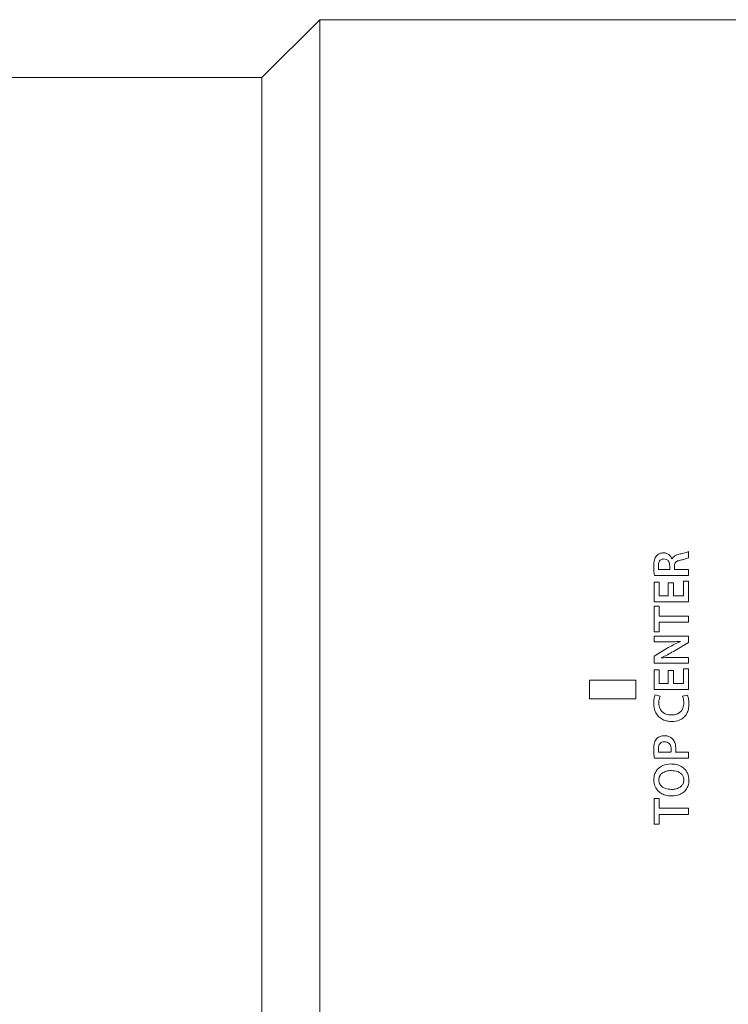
# Model space of a CAD drawing. Header units: millimetres. Extents: x 0 to 1118, y 0 to 864.
# Tile 25 of 78: x 221 to 259, y 433 to 486. Entities that reach past the tile are written whole.
import ezdxf

# ---------------------------------------------------------------- set-up
doc = ezdxf.new("R2010")
doc.units = ezdxf.units.MM

msp = doc.modelspace()

# ---------------------------------------------------------------- linework, layer by layer
at = {"color": 7, "linetype": 'Continuous', "lineweight": 15}
for p, q in [((237.0798, 486.1424), (233.9548, 483.0174)), ((276.9798, 486.1424), (237.0798, 486.1424)), ((237.0798, 450.0174), (237.0798, 486.1424)), ((233.9548, 483.0174), (195.8448, 483.0174)), ((233.9548, 450.0174), (233.9548, 483.0174)), ((233.9548, 417.0174), (233.9548, 450.0174)), ((237.0798, 413.8924), (237.0798, 450.0174))]:
    msp.add_line(p, q, dxfattribs=at)
at = {"color": 9, "linetype": 'Continuous', "lineweight": 0}
for p, q in [((256.9782, 457.1155), (256.9782, 457.4574)), ((255.9664, 456.6966), (255.9667, 456.4992)), ((256.101, 457.0615), (256.093, 457.0615)), ((256.2138, 456.4992), (256.2138, 456.6669)), ((255.1384, 456.172), (256.9782, 456.172)), ((255.9667, 456.4992), (255.3685, 456.4992)), ((256.9782, 456.4992), (256.2138, 456.4992)), ((256.9782, 456.172), (256.9782, 456.4992)), ((255.4025, 455.8144), (255.1261, 455.8144)), ((255.1261, 455.8144), (255.1261, 454.7488)), ((255.4025, 455.076), (255.4025, 455.8144)), ((255.8895, 455.7732), (255.8895, 455.076)), ((256.164, 455.7732), (255.8895, 455.7732)), ((256.164, 455.076), (256.164, 455.7732)), ((256.9782, 455.8556), (256.7018, 455.8556)), ((256.7018, 455.8556), (256.7018, 455.076)), ((256.9782, 454.7488), (256.9782, 455.8556)), ((255.8895, 455.076), (255.4025, 455.076)), ((256.7018, 455.076), (256.164, 455.076)), ((255.1261, 454.7488), (256.9782, 454.7488)), ((255.4025, 454.5157), (255.1261, 454.5157)), ((255.1261, 454.5157), (255.1261, 453.129)), ((255.4025, 453.9832), (255.4025, 454.5157)), ((256.9782, 453.9832), (255.4025, 453.9832)), ((255.4025, 453.129), (255.4025, 453.656)), ((255.4025, 453.656), (256.9782, 453.656)), ((256.9782, 453.656), (256.9782, 453.9832)), ((255.1261, 453.129), (255.4025, 453.129)), ((256.9782, 452.8904), (255.1285, 452.8904)), ((255.1285, 452.8904), (255.1285, 452.5886)), ((255.1285, 452.5886), (255.7741, 452.5886)), ((256.1661, 452.0704), (256.9782, 452.5529)), ((256.5493, 452.618), (256.5493, 452.6124)), ((256.9782, 452.5529), (256.9782, 452.8904)), ((255.9247, 452.2979), (255.1261, 451.8208)), ((255.1261, 451.8208), (255.1261, 451.4449)), ((255.1261, 451.4449), (256.9782, 451.4449)), ((255.5296, 451.7308), (255.5272, 451.7387)), ((256.9782, 451.7467), (256.3159, 451.7467)), ((256.9782, 451.4449), (256.9782, 451.7467)), ((255.4025, 451.0873), (255.1261, 451.0873)), ((255.1261, 451.0873), (255.1261, 450.0217)), ((255.4025, 450.3489), (255.4025, 451.0873)), ((255.8895, 451.0461), (255.8895, 450.3489)), ((256.164, 451.0461), (255.8895, 451.0461)), ((256.164, 450.3489), (256.164, 451.0461)), ((256.9782, 451.1285), (256.7018, 451.1285)), ((256.7018, 451.1285), (256.7018, 450.3489)), ((256.9782, 450.0217), (256.9782, 451.1285)), ((251.6298, 450.5174), (254.1298, 450.5174)), ((251.6298, 449.5174), (251.6298, 450.5174)), ((254.1298, 450.5174), (254.1298, 449.5174)), ((255.8895, 450.3489), (255.4025, 450.3489)), ((256.7018, 450.3489), (256.164, 450.3489)), ((255.1261, 450.0217), (256.9782, 450.0217)), ((254.1298, 449.5174), (251.6298, 449.5174)), ((255.4481, 449.6564), (255.182, 449.7304)), ((256.9222, 449.714), (256.6585, 449.659)), ((256.0263, 446.6384), (255.369, 446.6384)), ((256.9782, 446.6384), (256.2815, 446.6384)), ((256.9782, 446.3112), (256.9782, 446.6384)), ((255.138, 446.3112), (256.9782, 446.3112)), ((255.1027, 445.1505), (255.103, 445.1501)), ((255.3747, 445.1421), (255.3747, 445.1419)), ((255.4025, 444.1466), (255.1261, 444.1466)), ((255.1261, 444.1466), (255.1261, 442.7599)), ((255.4025, 443.6141), (255.4025, 444.1466)), ((256.9782, 443.6141), (255.4025, 443.6141)), ((256.9782, 443.2869), (256.9782, 443.6141)), ((255.4025, 442.7599), (255.4025, 443.2869)), ((255.4025, 443.2869), (256.9782, 443.2869)), ((255.1261, 442.7599), (255.4025, 442.7599))]:
    msp.add_line(p, q, dxfattribs=at)
for points, knots in [([(255.246, 457.2335), (255.2033, 457.1622), (255.131, 457.0415), (255.1051, 456.8442), (255.1022, 456.73), (255.1007, 456.6724)], [0, 0, 0, 0, 0.4169457, 0.7057292, 1, 1, 1, 1]), ([(255.6209, 457.3888), (255.5859, 457.387), (255.493, 457.3822), (255.3548, 457.3381), (255.2795, 457.2657), (255.246, 457.2335)], [0, 0, 0, 0, 0.2509918, 0.6672699, 1, 1, 1, 1]), ([(256.093, 457.0615), (256.0598, 457.1251), (256.0019, 457.2359), (255.8551, 457.3445), (255.7256, 457.3831), (255.6465, 457.3874), (255.6209, 457.3888)], [0, 0, 0, 0, 0.3513879, 0.6127304, 0.874781, 1, 1, 1, 1]), ([(256.4592, 457.3137), (256.4224, 457.3033), (256.3314, 457.2776), (256.208, 457.2134), (256.1307, 457.1269), (256.1072, 457.0752), (256.101, 457.0615)], [0, 0, 0, 0, 0.2508887, 0.6221103, 0.9000292, 1, 1, 1, 1]), ([(256.9782, 457.4574), (256.9361, 457.4412), (256.852, 457.409), (256.6769, 457.3671), (256.5462, 457.3351), (256.4592, 457.3137)], [0, 0, 0, 0, 0.25095157, 0.5010284, 1, 1, 1, 1]), ([(255.1007, 456.6724), (255.1024, 456.589), (255.1049, 456.4637), (255.1195, 456.2967), (255.1321, 456.2136), (255.1384, 456.172)], [0, 0, 0, 0, 0.4986642, 0.7490727, 1, 1, 1, 1]), ([(255.3517, 456.7049), (255.3548, 456.7609), (255.3596, 456.8479), (255.412, 456.9554), (255.4767, 457.0197), (255.5624, 457.0554), (255.622, 457.0594), (255.6546, 457.0615)], [0, 0, 0, 0, 0.3153397, 0.4905334, 0.6673136, 0.8180465, 1, 1, 1, 1]), ([(255.3685, 456.4992), (255.3644, 456.5203), (255.3563, 456.5624), (255.3535, 456.6314), (255.3523, 456.6788), (255.3517, 456.7049)], [0, 0, 0, 0, 0.3110311, 0.6200942, 1, 1, 1, 1]), ([(255.6546, 457.0615), (255.6987, 457.0571), (255.7731, 457.0496), (255.8615, 456.9908), (255.9199, 456.9167), (255.9594, 456.8162), (255.9639, 456.7394), (255.9664, 456.6966)], [0, 0, 0, 0, 0.2398564, 0.4057318, 0.5710073, 0.7606252, 1, 1, 1, 1]), ([(256.2138, 456.6669), (256.2176, 456.7152), (256.2237, 456.7911), (256.2786, 456.881), (256.3783, 456.9558), (256.4725, 456.9781), (256.5394, 456.994)], [0, 0, 0, 0, 0.283132, 0.4440412, 0.6048967, 1, 1, 1, 1]), ([(256.5394, 456.994), (256.6132, 457.0111), (256.7241, 457.0367), (256.8713, 457.0752), (256.9425, 457.1021), (256.9782, 457.1155)], [0, 0, 0, 0, 0.498867, 0.7488908, 1, 1, 1, 1]), ([(255.7741, 452.5886), (255.8387, 452.5888), (255.9681, 452.5893), (256.2268, 452.5954), (256.4203, 452.609), (256.5493, 452.618)], [0, 0, 0, 0, 0.2500607, 0.5001287, 1, 1, 1, 1]), ([(256.5493, 452.6124), (256.4956, 452.5896), (256.3883, 452.5439), (256.1783, 452.4419), (256.0261, 452.3555), (255.9247, 452.2979)], [0, 0, 0, 0, 0.2499975, 0.5000458, 1, 1, 1, 1]), ([(255.5272, 451.7387), (255.5819, 451.7635), (255.6913, 451.813), (255.905, 451.9226), (256.0617, 452.0113), (256.1661, 452.0704)], [0, 0, 0, 0, 0.2500183, 0.5000764, 1, 1, 1, 1]), ([(256.3159, 451.7467), (256.2504, 451.7468), (256.1192, 451.7468), (255.857, 451.7444), (255.6605, 451.7363), (255.5296, 451.7308)], [0, 0, 0, 0, 0.2500394, 0.5000818, 1, 1, 1, 1]), ([(255.182, 449.7304), (255.1678, 449.695), (255.1324, 449.6065), (255.1061, 449.4539), (255.1025, 449.3386), (255.1007, 449.2803)], [0, 0, 0, 0, 0.2478801, 0.6201376, 1, 1, 1, 1]), ([(255.1007, 449.2803), (255.1154, 449.1282), (255.1399, 448.8751), (255.3367, 448.574), (255.5724, 448.392), (255.8322, 448.3085), (256.0001, 448.2982), (256.0752, 448.2935)], [0, 0, 0, 0, 0.29030038, 0.48281113, 0.67586921, 0.8549673, 1, 1, 1, 1]), ([(255.3771, 449.2942), (255.3779, 449.3252), (255.3794, 449.3873), (255.3959, 449.5104), (255.4273, 449.5981), (255.4481, 449.6564)], [0, 0, 0, 0, 0.2505429, 0.5013551, 1, 1, 1, 1]), ([(256.0589, 448.6462), (255.9567, 448.6542), (255.7906, 448.6674), (255.586, 448.7808), (255.4616, 448.928), (255.3878, 449.1058), (255.3806, 449.2314), (255.3771, 449.2942)], [0, 0, 0, 0, 0.2865985, 0.465829, 0.645645, 0.8229365, 1, 1, 1, 1]), ([(256.7272, 449.2915), (256.7194, 449.1973), (256.7064, 449.0408), (256.5921, 448.8499), (256.4453, 448.7296), (256.2609, 448.6578), (256.1281, 448.6502), (256.0589, 448.6462)], [0, 0, 0, 0, 0.2668707, 0.4437429, 0.6207312, 0.8021625, 1, 1, 1, 1]), ([(256.0752, 448.2935), (256.2138, 448.3055), (256.4439, 448.3253), (256.7218, 448.4967), (256.8933, 448.7086), (256.9872, 448.9661), (256.9981, 449.1451), (257.0036, 449.2366)], [0, 0, 0, 0, 0.2758897, 0.4578893, 0.6401019, 0.8158766, 1, 1, 1, 1]), ([(256.6585, 449.659), (256.6699, 449.6296), (256.6927, 449.5708), (256.7193, 449.4478), (256.724, 449.3539), (256.7272, 449.2915)], [0, 0, 0, 0, 0.25116588, 0.50225425, 1, 1, 1, 1]), ([(257.0036, 449.2366), (257.0026, 449.2773), (257.0005, 449.3588), (256.9862, 449.521), (256.9477, 449.6369), (256.9222, 449.714)], [0, 0, 0, 0, 0.251032, 0.5021345, 1, 1, 1, 1]), ([(255.2472, 447.3524), (255.2064, 447.2852), (255.1369, 447.1708), (255.1061, 446.9828), (255.1025, 446.8727), (255.1007, 446.8171)], [0, 0, 0, 0, 0.4131894, 0.7033526, 1, 1, 1, 1]), ([(255.6685, 447.5279), (255.6292, 447.5259), (255.5255, 447.5206), (255.3708, 447.4703), (255.2855, 447.389), (255.2472, 447.3524)], [0, 0, 0, 0, 0.2522046, 0.6640589, 1, 1, 1, 1]), ([(255.3517, 446.8306), (255.356, 446.8918), (255.3628, 446.986), (255.4257, 447.0986), (255.5003, 447.1622), (255.5906, 447.1954), (255.6522, 447.1989), (255.6832, 447.2007)], [0, 0, 0, 0, 0.3230874, 0.4975174, 0.6728535, 0.8350118, 1, 1, 1, 1]), ([(256.1038, 447.3738), (256.0563, 447.4113), (255.9614, 447.4861), (255.8037, 447.5229), (255.7063, 447.5265), (255.6685, 447.5279)], [0, 0, 0, 0, 0.3801621, 0.7599221, 1, 1, 1, 1]), ([(255.6832, 447.2007), (255.7341, 447.1965), (255.8184, 447.1895), (255.9213, 447.1282), (255.9859, 447.0495), (256.0329, 446.9386), (256.038, 446.8526), (256.041, 446.8008)], [0, 0, 0, 0, 0.2484917, 0.4123092, 0.5760414, 0.7450446, 1, 1, 1, 1]), ([(256.292, 446.8008), (256.2904, 446.8524), (256.2871, 446.9558), (256.2497, 447.1361), (256.1865, 447.2815), (256.1181, 447.3578), (256.1038, 447.3738)], [0, 0, 0, 0, 0.2510841, 0.5026092, 0.8956884, 1, 1, 1, 1]), ([(255.1007, 446.8171), (255.1023, 446.7327), (255.1047, 446.6059), (255.1174, 446.4369), (255.1311, 446.3531), (255.138, 446.3112)], [0, 0, 0, 0, 0.4985824, 0.7488791, 1, 1, 1, 1]), ([(255.369, 446.6384), (255.3654, 446.6541), (255.3584, 446.6856), (255.3551, 446.7339), (255.3529, 446.7822), (255.3521, 446.8145), (255.3517, 446.8306)], [0, 0, 0, 0, 0.249719, 0.4994712, 0.7496801, 1, 1, 1, 1]), ([(256.041, 446.8008), (256.0408, 446.7737), (256.0405, 446.733), (256.035, 446.6787), (256.0292, 446.6519), (256.0263, 446.6384)], [0, 0, 0, 0, 0.4968897, 0.7476798, 1, 1, 1, 1]), ([(256.2815, 446.6384), (256.2849, 446.6653), (256.2899, 446.7057), (256.292, 446.76), (256.292, 446.7872), (256.292, 446.8008)], [0, 0, 0, 0, 0.4985765, 0.7491237, 1, 1, 1, 1]), ([(256.0331, 446.003), (255.8809, 445.9881), (255.6356, 445.9641), (255.3471, 445.7784), (255.1821, 445.5635), (255.1141, 445.3411), (255.106, 445.2051), (255.1027, 445.1505)], [0, 0, 0, 0, 0.3184425, 0.5132182, 0.7091449, 0.8831315, 1, 1, 1, 1]), ([(255.3747, 445.1419), (255.384, 445.2132), (255.3997, 445.3334), (255.5115, 445.482), (255.6802, 445.588), (255.8691, 445.6443), (256.0016, 445.6489), (256.0466, 445.6504)], [0, 0, 0, 0, 0.227255, 0.3831704, 0.5776795, 0.8564205, 1, 1, 1, 1]), ([(257.0012, 445.1231), (256.9873, 445.2562), (256.9641, 445.4792), (256.7811, 445.7409), (256.5439, 445.9158), (256.2793, 445.9912), (256.1002, 445.9998), (256.0331, 446.003)], [0, 0, 0, 0, 0.2700655, 0.4524386, 0.6347282, 0.8630905, 1, 1, 1, 1]), ([(256.0466, 445.6504), (256.1661, 445.6411), (256.3458, 445.627), (256.5482, 445.5165), (256.6603, 445.4035), (256.7185, 445.2734), (256.7258, 445.1835), (256.7292, 445.1421)], [0, 0, 0, 0, 0.3721972, 0.5599429, 0.714101, 0.8686127, 1, 1, 1, 1]), ([(255.103, 445.1501), (255.1169, 445.023), (255.1405, 444.8066), (255.3196, 444.5516), (255.5395, 444.3865), (255.7983, 444.2945), (255.9794, 444.2833), (256.0656, 444.278)], [0, 0, 0, 0, 0.2610383, 0.4444937, 0.6274601, 0.8227421, 1, 1, 1, 1]), ([(256.0601, 444.6307), (255.9351, 444.6412), (255.7506, 444.6568), (255.5462, 444.7721), (255.439, 444.8864), (255.3848, 445.0145), (255.3778, 445.1022), (255.3747, 445.1421)], [0, 0, 0, 0, 0.38699633, 0.5714705, 0.72257365, 0.87373562, 1, 1, 1, 1]), ([(256.7292, 445.1421), (256.7203, 445.0708), (256.7053, 444.9501), (256.5925, 444.7994), (256.4247, 444.69), (256.2345, 444.6373), (256.1046, 444.6324), (256.0601, 444.6307)], [0, 0, 0, 0, 0.2269342, 0.3836313, 0.585913, 0.858148, 1, 1, 1, 1]), ([(256.0656, 444.278), (256.2161, 444.2922), (256.4608, 444.3151), (256.7505, 444.4983), (256.9207, 444.7128), (256.9905, 444.935), (256.9982, 445.0705), (257.0012, 445.1231)], [0, 0, 0, 0, 0.314978, 0.5121104, 0.7101272, 0.8874198, 1, 1, 1, 1])]:
    msp.add_open_spline(points, degree=3, knots=knots, dxfattribs=at)

doc.saveas('drawing.dxf')
